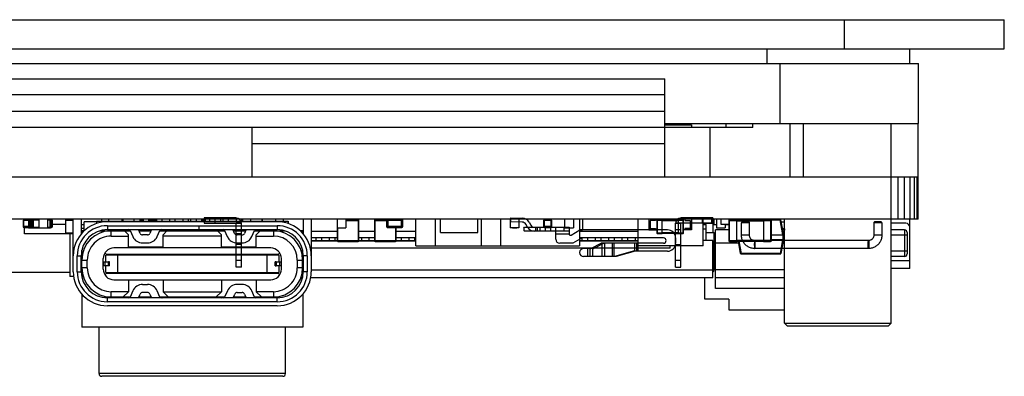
# Model space of a CAD drawing. Header units: inches. Extents: x -13 to 240, y -18 to 126.
# Tile 3 of 112: x 52 to 89, y -18 to -5. Entities that reach past the tile are written whole.
import ezdxf

# ---------------------------------------------------------------- set-up
doc = ezdxf.new("R2010")
doc.units = ezdxf.units.IN
doc.header["$LTSCALE"] = 1.21
doc.header["$MEASUREMENT"] = 0
doc.layers.get('0').update_dxf_attribs({"linetype": 'CONTINUOUS'})
for name, color, linetype in [('6871XX149022_PATTE2_1', 7, 'CONTINUOUS'), ('6871XX149022_PATTE_1', 7, 'CONTINUOUS'), ('IMPORTED12', 7, 'CONTINUOUS'), ('IMPORTED13', 7, 'CONTINUOUS')]:
    doc.layers.add(name, color=color, linetype=linetype)

msp = doc.modelspace()

# ---------------------------------------------------------------- linework, layer by layer
at = {"color": 7, "linetype": 'Continuous'}
for p, q in [((28.302, -4.506), (89.302, -4.506)), ((83.302, -5.606), (83.302, -4.506)), ((89.302, -5.606), (89.302, -4.506)), ((28.302, -5.606), (89.302, -5.606)), ((80.4, -6.156), (80.4, -5.606)), ((85.742, -5.606), (85.742, -6.156)), ((48.802, -6.156), (86.082, -6.156)), ((80.882, -8.406), (80.882, -6.156)), ((86.082, -8.406), (86.082, -6.156)), ((48.802, -6.735), (76.552, -6.735)), ((76.552, -10.406), (76.552, -6.735)), ((76.552, -7.326), (48.802, -7.326)), ((76.552, -7.956), (48.802, -7.956)), ((76.552, -8.406), (86.082, -8.406)), ((76.552, -8.456), (77.552, -8.456)), ((77.552, -8.456), (77.552, -8.556)), ((78.852, -8.556), (78.852, -8.406)), ((79.852, -8.556), (79.852, -8.406)), ((81.252, -8.406), (81.252, -10.406)), ((81.752, -8.406), (81.752, -10.406)), ((85.052, -15.906), (85.052, -8.406)), ((86.052, -8.406), (86.052, -10.406)), ((79.852, -8.556), (48.802, -8.556)), ((61.052, -10.406), (61.052, -8.556)), ((78.252, -10.406), (78.252, -8.556)), ((61.052, -9.156), (76.552, -9.156)), ((31.552, -10.406), (86.061, -10.406)), ((85.314, -12.006), (85.314, -10.406)), ((85.557, -12.006), (85.557, -10.406)), ((85.766, -12.006), (85.766, -10.406)), ((85.926, -12.006), (85.926, -10.406)), ((86.027, -12.006), (86.027, -10.406)), ((86.061, -12.006), (86.061, -10.406)), ((86.061, -12.006), (31.544, -12.006)), ((52.446, -12.037), (52.446, -12.281)), ((52.446, -12.037), (52.647, -12.037)), ((52.476, -12.311), (52.476, -12.006)), ((52.647, -12.006), (52.647, -12.331)), ((52.672, -12.031), (52.672, -12.306)), ((52.683, -12.031), (52.672, -12.031)), ((52.683, -12.037), (52.683, -12.281)), ((52.683, -12.037), (52.797, -12.037)), ((52.713, -12.311), (52.713, -12.006)), ((52.744, -12.006), (52.744, -12.311)), ((52.797, -12.006), (52.797, -12.331)), ((52.822, -12.031), (52.822, -12.306)), ((52.822, -12.031), (53.038, -12.031)), ((52.897, -12.031), (52.897, -12.006)), ((53.038, -12.006), (53.038, -12.331)), ((53.368, -12.006), (53.368, -12.331)), ((53.368, -12.031), (53.452, -12.031)), ((53.377, -12.031), (53.377, -12.006)), ((53.452, -12.031), (53.452, -12.306)), ((53.477, -12.006), (53.477, -12.331)), ((53.477, -12.037), (53.551, -12.037)), ((53.52, -12.006), (53.52, -12.311)), ((53.551, -12.281), (53.551, -12.037)), ((54.038, -12.042), (54.038, -12.522)), ((54.038, -12.042), (54.332, -12.042)), ((54.058, -12.542), (54.058, -12.022)), ((54.332, -12.022), (54.058, -12.022)), ((54.123, -12.006), (54.123, -12.022)), ((54.332, -13.976), (54.332, -12.006)), ((54.632, -12.006), (54.632, -12.553)), ((54.747, -12.436), (54.747, -12.106)), ((55.202, -12.106), (54.747, -12.106)), ((55.202, -12.076), (55.202, -12.164)), ((55.202, -12.076), (62.402, -12.076)), ((55.392, -12.006), (55.392, -12.076)), ((61.992, -12.096), (55.612, -12.096)), ((55.662, -12.076), (55.662, -12.006)), ((56.162, -12.076), (56.162, -12.006)), ((56.192, -12.006), (56.192, -12.076)), ((56.612, -12.006), (56.612, -12.076)), ((56.833, -12.037), (56.833, -12.076)), ((56.833, -12.037), (56.952, -12.037)), ((56.863, -12.076), (56.863, -12.006)), ((56.894, -12.076), (56.894, -12.006)), ((56.952, -12.006), (56.952, -12.076)), ((57.152, -12.006), (57.152, -12.076)), ((57.152, -12.037), (57.442, -12.037)), ((57.381, -12.006), (57.381, -12.076)), ((57.412, -12.006), (57.412, -12.076)), ((57.442, -12.076), (57.442, -12.037)), ((57.452, -12.006), (57.452, -12.076)), ((57.652, -12.006), (57.652, -12.076)), ((57.952, -12.006), (57.952, -12.076)), ((58.152, -12.006), (58.152, -12.076)), ((58.452, -12.006), (58.452, -12.076)), ((58.652, -12.006), (58.652, -12.076)), ((58.737, -12.006), (58.737, -12.076)), ((58.952, -12.006), (58.952, -12.076)), ((59.152, -12.006), (59.152, -12.076)), ((59.202, -12.006), (59.202, -12.076)), ((59.302, -12.076), (59.302, -12.006)), ((59.452, -12.006), (59.452, -12.076)), ((59.652, -12.006), (59.652, -12.076)), ((59.867, -12.006), (59.867, -12.076)), ((59.952, -12.006), (59.952, -12.076)), ((60.152, -12.006), (60.152, -12.076)), ((60.452, -12.006), (60.452, -12.076)), ((60.652, -12.006), (60.652, -12.076)), ((60.702, -12.076), (60.702, -12.006)), ((60.992, -12.006), (60.992, -12.076)), ((61.412, -12.006), (61.412, -12.076)), ((61.442, -12.076), (61.442, -12.006)), ((61.942, -12.076), (61.942, -12.006)), ((62.212, -12.006), (62.212, -12.076)), ((62.402, -12.076), (62.402, -12.164)), ((62.972, -12.006), (62.972, -12.553)), ((63.272, -12.006), (63.272, -13.976)), ((64.238, -12.006), (64.238, -12.331)), ((64.568, -12.006), (64.568, -12.331)), ((65.032, -12.022), (64.568, -12.022)), ((64.568, -12.052), (65.062, -12.052)), ((65.032, -12.022), (65.032, -12.842)), ((65.062, -12.812), (65.062, -12.052)), ((65.643, -12.052), (66.098, -12.052)), ((65.643, -12.052), (65.643, -12.812)), ((66.102, -12.022), (65.673, -12.022)), ((65.673, -12.842), (65.673, -12.022)), ((66.098, -12.037), (66.707, -12.037)), ((66.098, -12.037), (66.098, -12.281)), ((66.128, -12.311), (66.128, -12.006)), ((66.159, -12.311), (66.159, -12.006)), ((66.646, -12.006), (66.646, -12.311)), ((66.677, -12.006), (66.677, -12.311)), ((66.707, -12.281), (66.707, -12.037)), ((67.202, -13.006), (67.202, -12.006)), ((67.932, -13.006), (67.932, -12.006)), ((68.123, -12.506), (68.123, -12.006)), ((69.523, -12.506), (69.523, -12.006)), ((69.664, -13.006), (69.664, -12.006)), ((70.393, -13.006), (70.393, -12.006)), ((70.737, -12.006), (70.737, -12.331)), ((71.067, -12.006), (71.067, -12.331)), ((72, -12.037), (72.305, -12.037)), ((72, -12.037), (72, -12.281)), ((72.031, -12.311), (72.031, -12.006)), ((72.275, -12.037), (72.275, -12.311)), ((72.305, -12.281), (72.305, -12.037)), ((72.788, -12.006), (72.788, -12.331)), ((73.118, -12.006), (73.118, -12.331)), ((73.346, -12.006), (73.346, -13.006)), ((73.453, -12.006), (73.453, -12.406)), ((75.552, -13.006), (75.552, -12.007)), ((75.828, -12.007), (75.828, -12.006)), ((75.859, -12.006), (75.859, -12.007)), ((75.953, -12.006), (75.953, -12.406)), ((76.203, -12.056), (76.003, -12.056)), ((76.003, -12.056), (76.003, -12.406)), ((76.203, -12.006), (76.203, -12.056)), ((76.252, -12.042), (76.452, -12.042)), ((76.252, -12.042), (76.252, -12.522)), ((76.452, -12.022), (76.272, -12.022)), ((76.272, -12.542), (76.272, -12.022)), ((76.452, -12.542), (76.452, -12.022)), ((77.052, -12.032), (76.452, -12.032)), ((76.452, -12.052), (77.052, -12.052)), ((77.232, -12.022), (77.052, -12.022)), ((77.052, -12.022), (77.052, -12.542)), ((77.052, -12.042), (77.252, -12.042)), ((77.232, -12.022), (77.232, -12.542)), ((77.252, -12.522), (77.252, -12.042)), ((77.303, -12.006), (77.303, -12.056)), ((77.303, -12.056), (77.503, -12.056)), ((77.503, -12.056), (77.503, -12.406)), ((77.553, -12.006), (77.553, -12.406)), ((77.642, -12.007), (77.642, -12.006)), ((77.742, -12.006), (77.742, -12.007)), ((77.99, -13.006), (77.99, -12.007)), ((77.99, -12.156), (78.352, -12.156)), ((78.302, -12.006), (78.302, -12.156)), ((78.352, -12.156), (78.352, -12.506)), ((78.402, -12.206), (78.402, -12.006)), ((78.488, -12.006), (78.488, -12.331)), ((78.653, -12.006), (78.653, -12.186)), ((78.653, -12.186), (78.952, -12.186)), ((78.818, -12.186), (78.818, -12.331)), ((78.952, -12.052), (79.252, -12.052)), ((78.952, -12.052), (78.952, -12.812)), ((79.252, -12.022), (78.982, -12.022)), ((78.982, -12.842), (78.982, -12.022)), ((79.252, -12.842), (79.252, -12.022)), ((80.252, -12.032), (79.252, -12.032)), ((79.252, -12.062), (80.252, -12.062)), ((79.401, -12.032), (79.403, -12.023)), ((79.403, -12.023), (79.422, -12.023)), ((79.422, -12.023), (79.421, -12.032)), ((79.422, -12.023), (79.451, -12.023)), ((79.478, -12.032), (79.478, -12.006)), ((79.509, -12.006), (79.509, -12.032)), ((79.996, -12.006), (79.996, -12.032)), ((80.027, -12.006), (80.027, -12.032)), ((80.054, -12.023), (80.252, -12.023)), ((80.522, -12.022), (80.252, -12.022)), ((80.252, -12.022), (80.252, -12.842)), ((80.252, -12.052), (80.552, -12.052)), ((80.522, -12.022), (80.522, -12.842)), ((80.53, -12.023), (80.883, -12.023)), ((80.552, -12.812), (80.552, -12.052)), ((80.983, -12.591), (80.883, -12.023)), ((80.883, -12.023), (80.902, -12.023)), ((80.902, -12.023), (81.003, -12.591)), ((80.917, -12.106), (81.052, -12.106)), ((81.052, -15.906), (81.052, -12.006)), ((85.602, -12.156), (85.052, -12.156)), ((85.752, -13.856), (85.752, -12.006)), ((52.647, -12.281), (52.446, -12.281)), ((52.476, -12.311), (52.647, -12.311)), ((52.502, -12.556), (52.502, -12.311)), ((54.202, -12.556), (52.502, -12.556)), ((52.541, -12.314), (52.541, -12.311)), ((52.647, -12.314), (52.541, -12.314)), ((52.63, -12.311), (52.63, -12.314)), ((52.638, -12.314), (52.638, -12.311)), ((52.647, -12.314), (52.647, -12.311)), ((52.647, -12.331), (53.477, -12.331)), ((52.697, -12.306), (52.672, -12.306)), ((52.797, -12.281), (52.683, -12.281)), ((52.697, -12.331), (52.697, -12.307)), ((52.713, -12.311), (52.797, -12.311)), ((52.747, -12.331), (52.747, -12.311)), ((52.783, -12.331), (52.783, -12.341)), ((52.885, -12.341), (52.783, -12.341)), ((52.788, -12.314), (52.788, -12.311)), ((52.797, -12.314), (52.788, -12.314)), ((52.822, -12.306), (53.038, -12.306)), ((52.834, -12.331), (52.834, -12.341)), ((52.847, -12.331), (52.847, -12.306)), ((52.885, -12.331), (52.885, -12.341)), ((52.897, -12.331), (52.897, -12.306)), ((52.899, -12.331), (52.899, -12.341)), ((53.276, -12.341), (52.899, -12.341)), ((52.905, -12.331), (52.905, -12.341)), ((52.933, -12.331), (52.933, -12.341)), ((52.984, -12.331), (52.984, -12.341)), ((53.035, -12.331), (53.035, -12.341)), ((53.049, -12.331), (53.049, -12.341)), ((53.055, -12.331), (53.055, -12.341)), ((53.103, -12.331), (53.103, -12.341)), ((53.118, -12.331), (53.118, -12.341)), ((53.122, -12.331), (53.122, -12.341)), ((53.272, -12.331), (53.272, -12.341)), ((53.276, -12.331), (53.276, -12.341)), ((53.303, -12.331), (53.303, -12.341)), ((53.339, -12.341), (53.303, -12.341)), ((53.311, -12.331), (53.311, -12.341)), ((53.339, -12.331), (53.339, -12.341)), ((53.368, -12.306), (53.452, -12.306)), ((53.377, -12.331), (53.377, -12.306)), ((53.427, -12.331), (53.427, -12.306)), ((53.551, -12.281), (53.477, -12.281)), ((53.477, -12.311), (53.52, -12.311)), ((54.038, -12.206), (53.551, -12.206)), ((54.332, -12.522), (54.038, -12.522)), ((54.058, -12.542), (54.332, -12.542)), ((54.202, -12.542), (54.202, -14.156)), ((54.632, -12.206), (54.747, -12.206)), ((54.747, -12.356), (54.632, -12.356)), ((54.657, -12.436), (54.657, -12.524)), ((54.744, -12.436), (54.657, -12.436)), ((55.335, -12.436), (56.47, -12.436)), ((55.612, -12.246), (55.612, -12.396)), ((55.612, -12.246), (61.992, -12.246)), ((55.612, -12.396), (61.992, -12.396)), ((55.757, -12.636), (55.757, -12.436)), ((56.402, -12.586), (56.252, -12.436)), ((56.466, -12.426), (56.569, -12.659)), ((56.843, -12.537), (56.781, -12.396)), ((56.799, -12.436), (57.256, -12.436)), ((57.274, -12.396), (57.212, -12.537)), ((57.486, -12.659), (57.589, -12.426)), ((57.585, -12.436), (60.019, -12.436)), ((57.852, -12.436), (57.702, -12.586)), ((57.952, -12.436), (57.952, -12.396)), ((58.252, -12.396), (58.252, -12.436)), ((59.047, -12.246), (59.047, -12.396)), ((59.057, -12.396), (59.057, -12.246)), ((59.352, -12.436), (59.352, -12.396)), ((59.652, -12.396), (59.652, -12.436)), ((59.902, -12.586), (59.752, -12.436)), ((60.015, -12.426), (60.118, -12.659)), ((60.392, -12.537), (60.33, -12.396)), ((60.348, -12.436), (60.805, -12.436)), ((60.823, -12.396), (60.761, -12.537)), ((61.035, -12.659), (61.138, -12.426)), ((61.134, -12.436), (62.27, -12.436)), ((61.352, -12.436), (61.202, -12.586)), ((61.847, -12.436), (61.847, -12.636)), ((61.992, -12.246), (61.992, -12.396)), ((62.947, -12.436), (62.861, -12.436)), ((62.947, -12.524), (62.947, -12.436)), ((62.947, -12.456), (62.972, -12.456)), ((63.272, -12.456), (64.242, -12.456)), ((64.238, -12.331), (64.568, -12.331)), ((64.242, -12.331), (64.242, -12.812)), ((64.272, -12.842), (64.272, -12.331)), ((64.318, -12.331), (64.318, -12.341)), ((64.476, -12.341), (64.318, -12.341)), ((64.322, -12.331), (64.322, -12.341)), ((64.472, -12.331), (64.472, -12.341)), ((64.476, -12.331), (64.476, -12.341)), ((65.062, -12.456), (65.643, -12.456)), ((66.707, -12.281), (66.098, -12.281)), ((66.128, -12.311), (66.677, -12.311)), ((66.222, -12.311), (66.222, -12.314)), ((66.296, -12.314), (66.222, -12.314)), ((66.258, -12.311), (66.258, -12.314)), ((66.296, -12.314), (66.296, -12.311)), ((66.319, -12.311), (66.319, -12.314)), ((66.396, -12.314), (66.319, -12.314)), ((66.322, -12.314), (66.322, -12.311)), ((66.36, -12.314), (66.36, -12.311)), ((66.396, -12.314), (66.396, -12.311)), ((66.426, -12.311), (66.426, -12.314)), ((66.5, -12.314), (66.426, -12.314)), ((66.433, -12.314), (66.433, -12.842)), ((66.463, -12.311), (66.463, -12.314)), ((66.463, -12.812), (66.463, -12.314)), ((66.463, -12.456), (67.202, -12.456)), ((66.5, -12.314), (66.5, -12.311)), ((66.528, -12.314), (66.528, -12.311)), ((66.602, -12.314), (66.528, -12.314)), ((66.537, -12.314), (66.537, -12.311)), ((66.574, -12.314), (66.574, -12.311)), ((66.591, -12.311), (66.591, -12.314)), ((66.602, -12.314), (66.602, -12.311)), ((68.123, -12.506), (69.523, -12.506)), ((71.067, -12.331), (70.737, -12.331)), ((70.829, -12.331), (70.829, -12.341)), ((70.987, -12.341), (70.829, -12.341)), ((70.908, -12.331), (70.908, -12.341)), ((70.987, -12.331), (70.987, -12.341)), ((72.305, -12.281), (72, -12.281)), ((72.031, -12.311), (72.275, -12.311)), ((72.102, -12.314), (72.102, -12.311)), ((72.209, -12.314), (72.102, -12.314)), ((72.147, -12.314), (72.147, -12.311)), ((72.165, -12.311), (72.165, -12.314)), ((72.209, -12.311), (72.209, -12.314)), ((72.788, -12.331), (73.118, -12.331)), ((72.868, -12.331), (72.868, -12.341)), ((73.026, -12.341), (72.868, -12.341)), ((72.872, -12.331), (72.872, -12.341)), ((73.022, -12.331), (73.022, -12.341)), ((73.026, -12.331), (73.026, -12.341)), ((73.346, -12.406), (73.453, -12.406)), ((73.346, -12.456), (75.552, -12.456)), ((75.953, -12.406), (76.252, -12.406)), ((76.003, -12.356), (76.203, -12.356)), ((76.203, -12.356), (76.203, -12.406)), ((76.452, -12.522), (76.252, -12.522)), ((76.272, -12.542), (76.452, -12.542)), ((77.052, -12.512), (76.452, -12.512)), ((76.452, -12.532), (77.052, -12.532)), ((77.252, -12.522), (77.052, -12.522)), ((77.052, -12.542), (77.232, -12.542)), ((77.553, -12.406), (77.252, -12.406)), ((77.503, -12.356), (77.303, -12.356)), ((77.303, -12.356), (77.303, -12.406)), ((77.99, -12.206), (78.102, -12.206)), ((78.102, -12.373), (77.99, -12.373)), ((78.102, -12.806), (78.102, -12.206)), ((78.102, -12.506), (78.402, -12.506)), ((78.352, -12.206), (78.488, -12.206)), ((78.402, -13.906), (78.402, -12.506)), ((78.952, -12.406), (78.452, -12.406)), ((78.452, -14.606), (78.452, -12.406)), ((78.488, -12.331), (78.818, -12.331)), ((78.568, -12.331), (78.568, -12.341)), ((78.726, -12.341), (78.568, -12.341)), ((78.572, -12.331), (78.572, -12.341)), ((78.722, -12.331), (78.722, -12.341)), ((78.726, -12.331), (78.726, -12.341)), ((78.818, -12.206), (78.952, -12.206)), ((80.961, -12.356), (81.052, -12.356)), ((81.046, -12.406), (80.97, -12.406)), ((81.052, -12.363), (81.023, -12.574)), ((85.552, -12.406), (85.052, -12.406)), ((85.552, -12.406), (85.552, -13.406)), ((85.652, -12.506), (85.652, -13.306)), ((55.757, -12.636), (56.402, -12.636)), ((56.402, -13.081), (56.402, -12.586)), ((57.12, -12.596), (56.935, -12.596)), ((56.935, -12.896), (57.12, -12.896)), ((57.702, -13.081), (57.702, -12.586)), ((59.902, -12.636), (57.702, -12.636)), ((59.902, -13.081), (59.902, -12.586)), ((60.669, -12.596), (60.484, -12.596)), ((60.484, -12.896), (60.669, -12.896)), ((61.202, -13.081), (61.202, -12.586)), ((61.202, -12.636), (61.847, -12.636)), ((64.242, -12.706), (63.272, -12.706)), ((63.272, -12.806), (64.242, -12.806)), ((63.272, -12.816), (64.242, -12.816)), ((63.452, -12.806), (63.452, -12.706)), ((63.652, -12.706), (63.652, -12.806)), ((63.952, -12.806), (63.952, -12.706)), ((64.152, -12.706), (64.152, -12.806)), ((65.062, -12.812), (64.242, -12.812)), ((64.272, -12.842), (65.032, -12.842)), ((65.643, -12.706), (65.062, -12.706)), ((65.062, -12.806), (65.643, -12.806)), ((65.062, -12.816), (65.643, -12.816)), ((65.152, -12.706), (65.152, -12.806)), ((65.452, -12.806), (65.452, -12.706)), ((66.463, -12.812), (65.643, -12.812)), ((65.673, -12.842), (66.433, -12.842)), ((67.202, -12.706), (66.463, -12.706)), ((66.463, -12.806), (67.202, -12.806)), ((66.463, -12.816), (67.202, -12.816)), ((66.652, -12.706), (66.652, -12.806)), ((66.952, -12.806), (66.952, -12.706)), ((67.152, -12.706), (67.152, -12.806)), ((75.552, -12.706), (73.346, -12.706)), ((73.346, -12.806), (75.552, -12.806)), ((73.346, -12.816), (75.552, -12.816)), ((73.452, -12.806), (73.452, -12.706)), ((73.652, -12.706), (73.652, -12.806)), ((73.952, -12.806), (73.952, -12.706)), ((74.152, -12.706), (74.152, -12.806)), ((74.452, -12.806), (74.452, -12.706)), ((74.652, -12.706), (74.652, -12.806)), ((74.952, -12.806), (74.952, -12.706)), ((75.152, -12.706), (75.152, -12.806)), ((75.452, -12.806), (75.452, -12.706)), ((78.352, -12.806), (77.99, -12.806)), ((78.352, -14.206), (78.352, -12.806)), ((79.326, -12.906), (78.452, -12.906)), ((79.252, -12.812), (78.952, -12.812)), ((78.982, -12.842), (79.252, -12.842)), ((80.252, -12.802), (79.252, -12.802)), ((79.252, -12.832), (80.252, -12.832)), ((79.394, -13.29), (79.313, -12.832)), ((79.333, -12.832), (79.414, -13.29)), ((80.552, -12.812), (80.252, -12.812)), ((80.252, -12.842), (80.522, -12.842)), ((80.552, -12.591), (80.983, -12.591)), ((80.552, -12.771), (80.983, -12.771)), ((80.891, -13.29), (80.983, -12.771)), ((81.003, -12.771), (80.911, -13.29)), ((81.052, -12.906), (80.979, -12.906)), ((80.983, -12.591), (80.983, -12.771)), ((81.003, -12.591), (80.983, -12.591)), ((81.003, -12.771), (80.983, -12.771)), ((81.003, -12.771), (81.003, -12.591)), ((81.003, -12.771), (81.02, -12.771)), ((85.652, -12.606), (85.052, -12.606)), ((54.657, -13.826), (54.657, -13.165)), ((55.519, -13.268), (55.582, -13.331)), ((61.747, -13.081), (55.857, -13.081)), ((56.402, -13.036), (57.702, -13.036)), ((59.902, -13.036), (61.202, -13.036)), ((62.022, -13.331), (62.086, -13.268)), ((62.947, -13.826), (62.947, -13.165)), ((76.752, -13.089), (63.272, -13.089)), ((67.202, -13.006), (73.346, -13.006)), ((77.99, -13.006), (75.552, -13.006)), ((76.752, -13.089), (76.752, -13.006)), ((79.414, -13.29), (79.394, -13.29)), ((80.891, -13.29), (79.414, -13.29)), ((79.414, -13.306), (79.414, -13.29)), ((79.414, -13.306), (80.891, -13.306)), ((80.891, -13.29), (80.891, -13.306)), ((80.911, -13.29), (80.891, -13.29)), ((85.652, -13.206), (85.052, -13.206)), ((54.482, -13.976), (54.482, -13.376)), ((54.482, -13.376), (54.632, -13.376)), ((54.632, -13.976), (54.632, -13.376)), ((54.657, -13.536), (54.857, -13.536)), ((54.857, -13.826), (54.857, -13.536)), ((55.457, -13.881), (55.457, -13.481)), ((55.457, -13.606), (55.658, -13.606)), ((55.463, -13.756), (55.463, -13.606)), ((55.513, -13.606), (55.513, -13.756)), ((55.557, -13.606), (55.557, -13.356)), ((62.047, -13.356), (55.557, -13.356)), ((55.582, -13.356), (55.582, -13.331)), ((62.022, -13.331), (55.582, -13.331)), ((55.658, -13.756), (55.658, -13.606)), ((55.687, -13.606), (55.658, -13.606)), ((55.687, -13.756), (55.687, -13.606)), ((55.917, -13.356), (55.917, -13.331)), ((55.952, -13.356), (55.952, -13.351)), ((56, -14.006), (56, -13.356)), ((56.152, -13.351), (56.152, -13.356)), ((56.187, -13.356), (56.187, -13.331)), ((57.417, -13.356), (57.417, -13.331)), ((57.452, -13.356), (57.452, -13.351)), ((57.652, -13.351), (57.652, -13.356)), ((57.687, -13.356), (57.687, -13.331)), ((57.917, -13.356), (57.917, -13.331)), ((57.952, -13.356), (57.952, -13.351)), ((58.152, -13.351), (58.152, -13.356)), ((58.187, -13.356), (58.187, -13.331)), ((58.417, -13.356), (58.417, -13.331)), ((58.452, -13.344), (58.438, -13.331)), ((58.452, -13.356), (58.452, -13.344)), ((58.652, -13.344), (58.666, -13.331)), ((58.652, -13.344), (58.652, -13.356)), ((58.687, -13.356), (58.687, -13.331)), ((58.917, -13.356), (58.917, -13.331)), ((58.952, -13.344), (58.938, -13.331)), ((58.952, -13.356), (58.952, -13.344)), ((59.152, -13.344), (59.166, -13.331)), ((59.152, -13.344), (59.152, -13.356)), ((59.187, -13.356), (59.187, -13.331)), ((59.417, -13.356), (59.417, -13.331)), ((59.452, -13.356), (59.452, -13.351)), ((59.652, -13.351), (59.652, -13.356)), ((59.687, -13.356), (59.687, -13.331)), ((59.917, -13.356), (59.917, -13.331)), ((59.952, -13.356), (59.952, -13.351)), ((60.152, -13.351), (60.152, -13.356)), ((60.187, -13.356), (60.187, -13.331)), ((61.417, -13.356), (61.417, -13.331)), ((61.452, -13.356), (61.452, -13.351)), ((61.605, -13.356), (61.605, -14.006)), ((61.652, -13.351), (61.652, -13.356)), ((61.687, -13.356), (61.687, -13.331)), ((61.947, -13.606), (61.918, -13.606)), ((61.918, -13.756), (61.918, -13.606)), ((61.947, -13.606), (62.147, -13.606)), ((61.947, -13.606), (61.947, -13.756)), ((62.022, -13.356), (62.022, -13.331)), ((62.047, -13.356), (62.047, -13.606)), ((62.092, -13.756), (62.092, -13.606)), ((62.142, -13.606), (62.142, -13.756)), ((62.147, -13.881), (62.147, -13.481)), ((62.747, -13.536), (62.947, -13.536)), ((62.747, -13.536), (62.747, -13.826)), ((63.122, -13.376), (62.972, -13.376)), ((62.972, -13.376), (62.972, -13.976)), ((63.122, -13.376), (63.122, -13.976)), ((85.552, -13.406), (85.052, -13.406)), ((85.052, -13.556), (85.752, -13.556)), ((54.202, -14.006), (51.302, -14.006)), ((54.482, -13.976), (54.632, -13.976)), ((54.857, -13.826), (54.657, -13.826)), ((55.687, -13.756), (55.457, -13.756)), ((55.582, -14.031), (55.519, -14.095)), ((55.557, -14.006), (55.557, -13.756)), ((55.557, -14.006), (62.047, -14.006)), ((55.582, -14.031), (55.582, -14.006)), ((55.582, -14.031), (62.022, -14.031)), ((55.917, -14.006), (55.917, -14.031)), ((55.952, -14.012), (55.952, -14.006)), ((56.152, -14.006), (56.152, -14.012)), ((56.187, -14.031), (56.187, -14.006)), ((57.417, -14.031), (57.417, -14.006)), ((57.452, -14.012), (57.452, -14.006)), ((57.652, -14.006), (57.652, -14.012)), ((57.687, -14.006), (57.687, -14.031)), ((57.917, -14.031), (57.917, -14.006)), ((57.952, -14.012), (57.952, -14.006)), ((58.152, -14.006), (58.152, -14.012)), ((58.187, -14.031), (58.187, -14.006)), ((58.417, -14.006), (58.417, -14.031)), ((58.438, -14.031), (58.452, -14.019)), ((58.452, -14.019), (58.452, -14.006)), ((58.652, -14.006), (58.652, -14.019)), ((58.666, -14.031), (58.652, -14.019)), ((58.687, -14.031), (58.687, -14.006)), ((58.917, -14.031), (58.917, -14.006)), ((58.938, -14.031), (58.952, -14.019)), ((58.952, -14.019), (58.952, -14.006)), ((59.152, -14.006), (59.152, -14.019)), ((59.166, -14.031), (59.152, -14.019)), ((59.187, -14.006), (59.187, -14.031)), ((59.417, -14.031), (59.417, -14.006)), ((59.452, -14.012), (59.452, -14.006)), ((59.652, -14.006), (59.652, -14.012)), ((59.687, -14.031), (59.687, -14.006)), ((59.917, -14.006), (59.917, -14.031)), ((59.952, -14.012), (59.952, -14.006)), ((60.152, -14.006), (60.152, -14.012)), ((60.187, -14.031), (60.187, -14.006)), ((61.417, -14.031), (61.417, -14.006)), ((61.452, -14.012), (61.452, -14.006)), ((61.652, -14.006), (61.652, -14.012)), ((61.687, -14.006), (61.687, -14.031)), ((61.918, -13.756), (61.947, -13.756)), ((62.147, -13.756), (61.947, -13.756)), ((62.022, -14.031), (62.022, -14.006)), ((62.022, -14.031), (62.086, -14.095)), ((62.047, -13.756), (62.047, -14.006)), ((62.947, -13.826), (62.747, -13.826)), ((62.94, -13.906), (62.972, -13.906)), ((63.122, -13.976), (62.972, -13.976)), ((63.272, -13.906), (78.352, -13.906)), ((81.052, -13.906), (78.452, -13.906)), ((85.752, -13.856), (85.052, -13.856)), ((54.348, -14.156), (54.202, -14.156)), ((54.711, -14.156), (54.65, -14.156)), ((54.652, -14.156), (54.652, -14.171)), ((55.857, -14.281), (61.747, -14.281)), ((56.402, -14.281), (56.402, -14.726)), ((57.702, -14.281), (57.702, -14.726)), ((59.902, -14.281), (59.902, -14.726)), ((61.202, -14.281), (61.202, -14.726)), ((62.942, -14.206), (62.879, -14.206)), ((78.352, -14.206), (63.251, -14.206)), ((78.052, -15.006), (78.052, -14.206)), ((81.052, -14.206), (78.452, -14.206)), ((55.757, -14.926), (55.757, -14.726)), ((56.402, -14.726), (55.757, -14.726)), ((56.202, -14.926), (56.402, -14.726)), ((56.569, -14.694), (56.466, -14.927)), ((56.935, -14.456), (57.12, -14.456)), ((57.12, -14.756), (56.935, -14.756)), ((57.589, -14.927), (57.486, -14.694)), ((57.702, -14.726), (59.902, -14.726)), ((57.702, -14.726), (57.902, -14.926)), ((59.702, -14.926), (59.902, -14.726)), ((60.12, -14.694), (60.017, -14.927)), ((60.671, -14.456), (60.486, -14.456)), ((60.486, -14.756), (60.671, -14.756)), ((61.14, -14.927), (61.037, -14.694)), ((61.847, -14.726), (61.202, -14.726)), ((61.202, -14.726), (61.402, -14.926)), ((61.847, -14.726), (61.847, -14.926)), ((81.052, -14.606), (78.452, -14.606)), ((54.652, -14.82), (54.652, -16.056)), ((55.612, -15.106), (55.612, -14.956)), ((61.992, -14.956), (55.612, -14.956)), ((61.992, -15.106), (55.612, -15.106)), ((55.757, -14.926), (56.466, -14.926)), ((55.802, -14.956), (55.802, -14.926)), ((56.102, -14.926), (56.102, -14.956)), ((56.781, -14.956), (56.843, -14.816)), ((56.794, -14.926), (57.261, -14.926)), ((57.205, -14.926), (57.23, -14.956)), ((57.212, -14.816), (57.274, -14.956)), ((57.589, -14.926), (60.017, -14.926)), ((57.592, -14.927), (57.592, -14.931)), ((60.012, -14.933), (60.012, -14.927)), ((60.332, -14.956), (60.394, -14.816)), ((60.345, -14.926), (60.812, -14.926)), ((60.375, -14.956), (60.4, -14.926)), ((60.763, -14.816), (60.825, -14.956)), ((61.14, -14.926), (61.847, -14.926)), ((61.502, -14.956), (61.502, -14.926)), ((61.802, -14.926), (61.802, -14.956)), ((61.992, -15.106), (61.992, -14.956)), ((62.952, -14.82), (62.952, -16.056)), ((78.952, -15.006), (78.052, -15.006)), ((78.952, -15.006), (78.952, -15.406)), ((61.992, -15.256), (55.612, -15.256)), ((78.952, -15.406), (81.052, -15.406)), ((62.952, -16.056), (54.652, -16.056)), ((55.302, -17.806), (55.302, -16.056)), ((62.302, -17.806), (62.302, -16.056)), ((81.052, -15.906), (85.052, -15.906)), ((81.052, -15.906), (81.152, -16.006)), ((81.152, -16.006), (84.952, -16.006)), ((85.052, -15.906), (84.952, -16.006)), ((62.302, -17.806), (55.302, -17.806)), ((62.202, -17.906), (55.402, -17.906))]:
    msp.add_line(p, q, dxfattribs=at)
for centre, radius, start, end in [((52.713, -12.037), 0.0305, 90, 180), ((54.058, -12.042), 0.02, 90, 180), ((55.612, -13.376), 1.28, 90, 180), ((56.863, -12.037), 0.0305, 90, 180), ((57.412, -12.037), 0.0305, 0, 90), ((61.992, -13.376), 1.28, 0, 90), ((65.032, -12.052), 0.03, 0, 90), ((65.673, -12.052), 0.03, 90, 180), ((66.128, -12.037), 0.0305, 90, 180), ((66.677, -12.037), 0.0305, 0, 90), ((75.828, -12.037), 0.0305, 90, 103.9424), ((76.272, -12.042), 0.02, 90, 180), ((77.232, -12.042), 0.02, 0, 90), ((78.982, -12.052), 0.03, 90, 180), ((79.046, -12.186), 0.18, 66.1996, 90), ((79.478, -12.037), 0.0305, 90, 170.3891), ((80.027, -12.037), 0.0305, 9.611, 11.25), ((80.522, -12.052), 0.03, 0, 90), ((85.602, -12.306), 0.15, 0, 90), ((52.476, -12.281), 0.0305, 180, 270), ((52.713, -12.281), 0.0305, 180, 270), ((53.52, -12.281), 0.0305, 270, 0), ((54.058, -12.522), 0.02, 180, 270), ((55.612, -13.376), 1.13, 90, 180), ((55.612, -13.376), 0.98, 90, 180), ((55.757, -13.536), 1.1, 90, 180), ((56.42, -12.446), 0.05, 23.9625, 90), ((56.935, -12.496), 0.1, 203.9625, 270), ((57.12, -12.496), 0.1, 270, 336.0375), ((57.635, -12.446), 0.05, 90, 156.0375), ((59.969, -12.446), 0.05, 23.9625, 90), ((60.484, -12.496), 0.1, 203.9625, 270), ((60.669, -12.496), 0.1, 270, 336.0375), ((61.184, -12.446), 0.05, 103.2053, 156.0375), ((61.847, -13.536), 1.1, 0, 90), ((61.992, -13.376), 1.13, 0, 90), ((61.992, -13.376), 0.98, 0, 90), ((66.128, -12.281), 0.0305, 180, 270), ((66.677, -12.281), 0.0305, 270, 0), ((72.031, -12.281), 0.0305, 180, 270), ((72.275, -12.281), 0.0305, 270, 360), ((76.272, -12.522), 0.02, 180, 270), ((77.232, -12.522), 0.02, 270, 0), ((81.003, -12.571), 0.02, 268.8644, 352), ((85.552, -12.506), 0.1, 0, 90), ((55.757, -13.536), 0.9, 89.9999, 180), ((56.935, -12.496), 0.4, 203.9625, 270), ((57.12, -12.496), 0.4, 270, 336.0375), ((60.484, -12.496), 0.4, 203.9625, 270), ((60.669, -12.496), 0.4, 270, 336.0375), ((61.847, -13.536), 0.9, 360, 90), ((64.272, -12.812), 0.03, 180, 270), ((65.032, -12.812), 0.03, 270, 0), ((65.673, -12.812), 0.03, 180, 270), ((66.433, -12.812), 0.03, 270, 0), ((78.982, -12.812), 0.03, 180, 270), ((80.522, -12.812), 0.03, 270, 0), ((81.02, -12.591), 0.18, 270, 280.3127), ((55.857, -13.481), 0.4, 90, 180), ((61.747, -13.481), 0.4, 0, 90), ((79.414, -13.286), 0.02, 190, 270), ((80.891, -13.286), 0.02, 270, 350), ((85.552, -13.306), 0.1, 270, 0), ((55.612, -13.976), 1.28, 180, 270), ((55.612, -13.976), 1.13, 180, 270), ((55.612, -13.976), 0.98, 180, 270), ((55.757, -13.826), 1.1, 180, 270), ((55.757, -13.826), 0.9, 180, 270), ((55.857, -13.881), 0.4, 180, 270), ((61.747, -13.881), 0.4, 270, 360), ((61.847, -13.826), 1.1, 270, 0), ((61.847, -13.826), 0.9, 269.9999, 0), ((61.992, -13.976), 1.28, 270, 0), ((61.992, -13.976), 1.13, 270, 0), ((61.992, -13.976), 0.98, 270, 0), ((78.302, -13.906), 0.1, 300.7674, 0), ((56.935, -14.856), 0.4, 90, 156.0375), ((56.935, -14.856), 0.1, 90, 156.0375), ((57.12, -14.856), 0.4, 23.9625, 90), ((57.12, -14.856), 0.1, 23.9625, 90), ((60.486, -14.856), 0.4, 90, 156.0375), ((60.486, -14.856), 0.1, 90, 156.0375), ((60.671, -14.856), 0.4, 23.9625, 90), ((60.671, -14.856), 0.1, 23.9625, 90), ((56.42, -14.906), 0.05, 270, 336.0375), ((57.635, -14.906), 0.05, 203.9625, 270), ((57.693, -14.806), 0.15, 233.4852, 270.0023), ((59.912, -14.806), 0.15, 269.9753, 306.5137), ((59.971, -14.906), 0.05, 270, 336.0375), ((61.186, -14.906), 0.05, 203.9625, 270), ((55.402, -17.806), 0.1, 180, 270), ((62.202, -17.806), 0.1, 270, 0)]:
    msp.add_arc(centre, radius, start, end, dxfattribs=at)
for centre, start_param, end_param in [((57.435, -13.761), -3.141593, -2.762185), ((57.67, -13.761), -3.521, -3.141593), ((59.935, -13.761), -3.141593, -2.762185), ((60.17, -13.761), -3.521, -3.141593)]:
    msp.add_ellipse(centre, major_axis=(0, 0.27), ratio=0.175, start_param=start_param, end_param=end_param, dxfattribs=at)
for points, knots in [([(55.952, -13.351), (55.951, -13.348), (55.949, -13.343), (55.944, -13.335), (55.938, -13.331), (55.935, -13.331)], [0, 0, 0, 0, 0.347711, 0.623552, 1, 1, 1, 1]), ([(56.152, -13.351), (56.154, -13.348), (56.156, -13.343), (56.161, -13.335), (56.167, -13.331), (56.17, -13.331)], [0, 0, 0, 0, 0.347757, 0.623556, 1, 1, 1, 1]), ([(57.452, -13.351), (57.451, -13.348), (57.449, -13.343), (57.444, -13.335), (57.438, -13.331), (57.435, -13.331)], [0, 0, 0, 0, 0.347787, 0.623569, 1, 1, 1, 1]), ([(57.67, -13.331), (57.667, -13.331), (57.661, -13.335), (57.656, -13.343), (57.654, -13.348), (57.652, -13.351)], [0, 0, 0, 0, 0.376431, 0.652213, 1, 1, 1, 1]), ([(57.952, -13.351), (57.951, -13.348), (57.949, -13.343), (57.944, -13.335), (57.938, -13.331), (57.935, -13.331)], [0, 0, 0, 0, 0.347712, 0.623552, 1, 1, 1, 1]), ([(58.152, -13.351), (58.154, -13.348), (58.156, -13.343), (58.161, -13.335), (58.167, -13.331), (58.17, -13.331)], [0, 0, 0, 0, 0.347757, 0.623556, 1, 1, 1, 1]), ([(59.452, -13.351), (59.451, -13.348), (59.449, -13.343), (59.444, -13.335), (59.438, -13.331), (59.435, -13.331)], [0, 0, 0, 0, 0.347712, 0.623552, 1, 1, 1, 1]), ([(59.652, -13.351), (59.654, -13.348), (59.656, -13.343), (59.661, -13.335), (59.667, -13.331), (59.67, -13.331)], [0, 0, 0, 0, 0.347757, 0.623556, 1, 1, 1, 1]), ([(59.952, -13.351), (59.951, -13.348), (59.949, -13.343), (59.944, -13.335), (59.938, -13.331), (59.935, -13.331)], [0, 0, 0, 0, 0.347787, 0.623569, 1, 1, 1, 1]), ([(60.17, -13.331), (60.167, -13.331), (60.161, -13.335), (60.156, -13.343), (60.154, -13.348), (60.152, -13.351)], [0, 0, 0, 0, 0.376431, 0.652213, 1, 1, 1, 1]), ([(61.452, -13.351), (61.451, -13.348), (61.449, -13.343), (61.444, -13.335), (61.438, -13.331), (61.435, -13.331)], [0, 0, 0, 0, 0.347712, 0.623552, 1, 1, 1, 1]), ([(61.652, -13.351), (61.654, -13.348), (61.656, -13.343), (61.661, -13.335), (61.667, -13.331), (61.67, -13.331)], [0, 0, 0, 0, 0.347756, 0.623556, 1, 1, 1, 1]), ([(55.952, -14.012), (55.951, -14.015), (55.949, -14.02), (55.944, -14.027), (55.938, -14.031), (55.935, -14.031)], [0, 0, 0, 0, 0.347798, 0.623575, 1, 1, 1, 1]), ([(56.152, -14.012), (56.154, -14.015), (56.156, -14.02), (56.161, -14.027), (56.167, -14.031), (56.17, -14.031)], [0, 0, 0, 0, 0.347754, 0.623571, 1, 1, 1, 1]), ([(57.935, -14.031), (57.938, -14.031), (57.944, -14.027), (57.949, -14.02), (57.951, -14.015), (57.952, -14.012)], [0, 0, 0, 0, 0.376436, 0.652267, 1, 1, 1, 1]), ([(58.17, -14.031), (58.167, -14.031), (58.161, -14.027), (58.156, -14.02), (58.154, -14.015), (58.152, -14.012)], [0, 0, 0, 0, 0.376431, 0.652221, 1, 1, 1, 1]), ([(59.435, -14.031), (59.438, -14.031), (59.444, -14.027), (59.449, -14.02), (59.451, -14.015), (59.452, -14.012)], [0, 0, 0, 0, 0.376436, 0.652267, 1, 1, 1, 1]), ([(59.67, -14.031), (59.667, -14.031), (59.661, -14.027), (59.656, -14.02), (59.654, -14.015), (59.652, -14.012)], [0, 0, 0, 0, 0.376431, 0.652221, 1, 1, 1, 1]), ([(61.452, -14.012), (61.451, -14.015), (61.449, -14.02), (61.444, -14.027), (61.438, -14.031), (61.435, -14.031)], [0, 0, 0, 0, 0.347798, 0.623575, 1, 1, 1, 1]), ([(61.652, -14.012), (61.654, -14.015), (61.656, -14.02), (61.661, -14.027), (61.667, -14.031), (61.67, -14.031)], [0, 0, 0, 0, 0.347754, 0.623571, 1, 1, 1, 1])]:
    msp.add_open_spline(points, degree=3, knots=knots, dxfattribs=at)
at = {"layer": '6871XX149022_PATTE2_1', "color": 6, "linetype": 'Continuous'}
for p, q in [((77.152, -12.156), (76.952, -12.156)), ((76.952, -13.806), (76.952, -12.156)), ((77.152, -13.806), (77.152, -12.156)), ((78.352, -11.956), (77.162, -11.956)), ((78.352, -12.156), (77.162, -12.156)), ((77.952, -11.956), (77.952, -12.156)), ((78.352, -11.956), (78.352, -12.156)), ((77.152, -12.406), (76.952, -12.406)), ((77.152, -12.556), (76.952, -12.556)), ((76.952, -12.956), (77.152, -12.956)), ((77.152, -13.556), (76.952, -13.556)), ((76.952, -13.806), (77.152, -13.806))]:
    msp.add_line(p, q, dxfattribs=at)
at = {"layer": '6871XX149022_PATTE2_1', "color": 7, "linetype": 'Continuous'}
msp.add_line((77.152, -12.166), (76.952, -12.166), dxfattribs=at)
at = {"layer": '6871XX149022_PATTE2_1', "color": 6, "linetype": 'Continuous'}
for radius in [0.21, 0.01]:
    msp.add_arc((77.162, -12.166), radius, 90, 180, dxfattribs=at)
at = {"layer": '6871XX149022_PATTE_1', "color": 6, "linetype": 'Continuous'}
for p, q in [((60.442, -11.956), (59.252, -11.956)), ((59.252, -11.956), (59.252, -12.156)), ((59.252, -12.156), (60.442, -12.156)), ((59.652, -11.956), (59.652, -12.156)), ((60.652, -12.156), (60.452, -12.156)), ((60.452, -13.806), (60.452, -12.156)), ((60.652, -13.806), (60.652, -12.156)), ((60.452, -12.406), (60.652, -12.406)), ((60.652, -12.556), (60.452, -12.556)), ((60.652, -12.956), (60.452, -12.956)), ((60.652, -13.556), (60.452, -13.556)), ((60.652, -13.806), (60.452, -13.806))]:
    msp.add_line(p, q, dxfattribs=at)
at = {"layer": '6871XX149022_PATTE_1', "color": 7, "linetype": 'Continuous'}
msp.add_line((60.652, -12.166), (60.452, -12.166), dxfattribs=at)
at = {"layer": '6871XX149022_PATTE_1', "color": 6, "linetype": 'Continuous'}
for radius in [0.21, 0.01]:
    msp.add_arc((60.442, -12.166), radius, 0, 90, dxfattribs=at)
at = {"layer": 'IMPORTED12', "color": 6, "linetype": 'Continuous'}
for p, q in [((70.752, -11.956), (70.75, -12.106)), ((71.198, -12.114), (70.75, -12.106)), ((70.752, -11.956), (71.2, -11.964)), ((71.393, -12.306), (71.325, -12.189)), ((71.455, -12.114), (71.523, -12.231)), ((71.252, -12.336), (71.282, -12.306)), ((71.252, -12.336), (71.252, -12.426)), ((71.282, -12.456), (71.252, -12.426)), ((71.282, -12.306), (72.452, -12.306)), ((72.952, -12.456), (71.282, -12.456)), ((71.692, -12.306), (71.692, -12.456)), ((71.752, -12.306), (71.752, -12.456)), ((71.852, -12.306), (71.852, -12.456)), ((72.052, -12.306), (72.052, -12.456)), ((72.252, -12.306), (72.252, -12.456)), ((72.452, -12.306), (72.952, -12.306)), ((72.452, -12.756), (72.452, -12.31)), ((72.452, -12.556), (72.952, -12.556)), ((72.752, -12.306), (72.752, -12.456)), ((72.952, -12.306), (72.952, -12.556)), ((73.027, -12.6), (73.362, -12.406)), ((76.652, -12.406), (73.362, -12.406)), ((73.096, -12.906), (72.602, -12.906)), ((73.443, -12.706), (73.096, -12.906)), ((76.502, -12.706), (73.443, -12.706)), ((73.774, -13.106), (74.158, -12.906)), ((73.87, -13.106), (74.254, -12.906)), ((76.502, -12.906), (74.158, -12.906)), ((74.197, -13.406), (74.197, -12.906)), ((74.293, -13.406), (74.293, -12.906)), ((74.567, -12.906), (74.567, -13.406)), ((74.636, -12.906), (74.636, -13.406)), ((75.415, -12.906), (75.415, -13.206)), ((75.484, -12.906), (75.484, -13.206)), ((75.552, -13.206), (75.552, -12.906)), ((76.952, -12.706), (76.952, -12.906)), ((73.87, -13.106), (73.502, -13.106)), ((73.652, -13.106), (73.652, -13.406)), ((73.748, -13.406), (73.748, -13.106)), ((73.844, -13.406), (73.844, -13.106)), ((75.367, -13.206), (74.656, -13.406)), ((75.436, -13.206), (74.725, -13.406)), ((76.652, -13.206), (75.367, -13.206)), ((74.725, -13.406), (73.502, -13.406))]:
    msp.add_line(p, q, dxfattribs=at)
at = {"layer": 'IMPORTED12', "color": 7, "linetype": 'Continuous'}
msp.add_line((72.452, -12.306), (72.452, -12.306), dxfattribs=at)
at = {"layer": 'IMPORTED12', "color": 6, "linetype": 'Continuous'}
for centre, radius, start, end in [((71.195, -12.264), 0.15, 30, 89), ((71.195, -12.264), 0.3, 30, 89), ((71.652, -12.156), 0.3, 210, 270), ((71.652, -12.156), 0.15, 210, 270), ((73.002, -12.556), 0.05, 180, 300), ((76.652, -12.706), 0.3, 0, 90), ((72.602, -12.756), 0.15, 180, 270), ((76.502, -12.806), 0.1, 270, 90), ((76.652, -12.906), 0.3, 270, 0), ((73.502, -13.256), 0.15, 90, 270)]:
    msp.add_arc(centre, radius, start, end, dxfattribs=at)
at = {"layer": 'IMPORTED12', "color": 7, "linetype": 'Continuous'}
msp.add_arc((72.432, -12.301), 0.0215, 338.0266, 344.943, dxfattribs=at)
at = {"layer": 'IMPORTED12', "color": 6, "linetype": 'Continuous'}
msp.add_open_spline([(72.451, -12.307), (72.452, -12.308), (72.452, -12.309), (72.452, -12.309)], degree=3, dxfattribs=at)
at = {"layer": 'IMPORTED13', "color": 6, "linetype": 'Continuous'}
for p, q in [((79.73, -12.136), (79.43, -12.136)), ((79.43, -12.606), (79.43, -12.136)), ((79.73, -12.606), (79.73, -12.136)), ((84.702, -12.136), (84.402, -12.136)), ((84.402, -12.136), (84.402, -12.606)), ((84.702, -12.136), (84.702, -12.606)), ((79.73, -12.606), (79.43, -12.606)), ((84.204, -12.806), (79.928, -12.806)), ((84.702, -12.606), (84.402, -12.606)), ((84.204, -13.106), (79.928, -13.106))]:
    msp.add_line(p, q, dxfattribs=at)
at = {"layer": 'IMPORTED13', "color": 7, "linetype": 'Continuous'}
for p, q in [((79.7, -12.106), (79.46, -12.106)), ((84.672, -12.106), (84.432, -12.106))]:
    msp.add_line(p, q, dxfattribs=at)
at = {"layer": 'IMPORTED13', "color": 6, "linetype": 'Continuous'}
for centre, start, end in [((79.46, -12.136), 89.9995, 180), ((79.7, -12.136), 0, 90.0005), ((84.432, -12.136), 89.9995, 180), ((84.672, -12.136), 0, 90.0005)]:
    msp.add_arc(centre, 0.03, start, end, dxfattribs=at)
for points, knots in [([(79.928, -13.106), (79.885, -13.106), (79.798, -13.095), (79.676, -13.044), (79.572, -12.964), (79.492, -12.859), (79.441, -12.737), (79.43, -12.65), (79.43, -12.606)], [0, 0, 0, 0, 0.166233, 0.332593, 0.499152, 0.665948, 0.832926, 1, 1, 1, 1]), ([(79.928, -12.806), (79.907, -12.806), (79.865, -12.8), (79.809, -12.771), (79.765, -12.726), (79.736, -12.669), (79.73, -12.627), (79.73, -12.606)], [0, 0, 0, 0, 0.199899, 0.399818, 0.599797, 0.799862, 1, 1, 1, 1]), ([(79.928, -12.806), (79.925, -12.806), (79.921, -12.82), (79.918, -12.838), (79.915, -12.872), (79.913, -12.911), (79.912, -12.941), (79.912, -12.956)], [0, 0, 0, 0, 0.057815, 0.200768, 0.42007, 0.695298, 1, 1, 1, 1]), ([(79.944, -12.956), (79.944, -12.941), (79.943, -12.911), (79.941, -12.872), (79.938, -12.838), (79.934, -12.82), (79.931, -12.806), (79.928, -12.806)], [0, 0, 0, 0, 0.304702, 0.57993, 0.799232, 0.942185, 1, 1, 1, 1]), ([(84.189, -12.956), (84.189, -12.941), (84.189, -12.911), (84.191, -12.872), (84.194, -12.838), (84.198, -12.82), (84.201, -12.806), (84.204, -12.806)], [0, 0, 0, 0, 0.304702, 0.57993, 0.799232, 0.942185, 1, 1, 1, 1]), ([(84.702, -12.606), (84.702, -12.65), (84.691, -12.737), (84.641, -12.859), (84.561, -12.964), (84.456, -13.044), (84.335, -13.095), (84.248, -13.106), (84.204, -13.106)], [0, 0, 0, 0, 0.1671, 0.334073, 0.500848, 0.667386, 0.833742, 1, 1, 1, 1]), ([(84.402, -12.606), (84.402, -12.627), (84.396, -12.669), (84.368, -12.726), (84.323, -12.771), (84.267, -12.8), (84.225, -12.806), (84.204, -12.806)], [0, 0, 0, 0, 0.200127, 0.400198, 0.600189, 0.800113, 1, 1, 1, 1]), ([(84.204, -12.806), (84.207, -12.806), (84.211, -12.82), (84.214, -12.838), (84.218, -12.872), (84.22, -12.911), (84.22, -12.941), (84.22, -12.956)], [0, 0, 0, 0, 0.057815, 0.200768, 0.42007, 0.695298, 1, 1, 1, 1]), ([(79.912, -12.956), (79.912, -12.972), (79.913, -13.001), (79.915, -13.041), (79.918, -13.075), (79.921, -13.093), (79.925, -13.106), (79.928, -13.106)], [0, 0, 0, 0, 0.304702, 0.57993, 0.799232, 0.942185, 1, 1, 1, 1]), ([(79.928, -13.106), (79.931, -13.106), (79.934, -13.093), (79.938, -13.075), (79.941, -13.041), (79.943, -13.001), (79.944, -12.972), (79.944, -12.956)], [0, 0, 0, 0, 0.057815, 0.200768, 0.42007, 0.695298, 1, 1, 1, 1]), ([(84.204, -13.106), (84.201, -13.106), (84.198, -13.093), (84.194, -13.075), (84.191, -13.041), (84.189, -13.001), (84.189, -12.972), (84.189, -12.956)], [0, 0, 0, 0, 0.057815, 0.200768, 0.42007, 0.695298, 1, 1, 1, 1]), ([(84.22, -12.956), (84.22, -12.972), (84.22, -13.001), (84.218, -13.041), (84.214, -13.075), (84.211, -13.093), (84.207, -13.106), (84.204, -13.106)], [0, 0, 0, 0, 0.304702, 0.57993, 0.799232, 0.942185, 1, 1, 1, 1])]:
    msp.add_open_spline(points, degree=3, knots=knots, dxfattribs=at)

doc.saveas('drawing.dxf')
